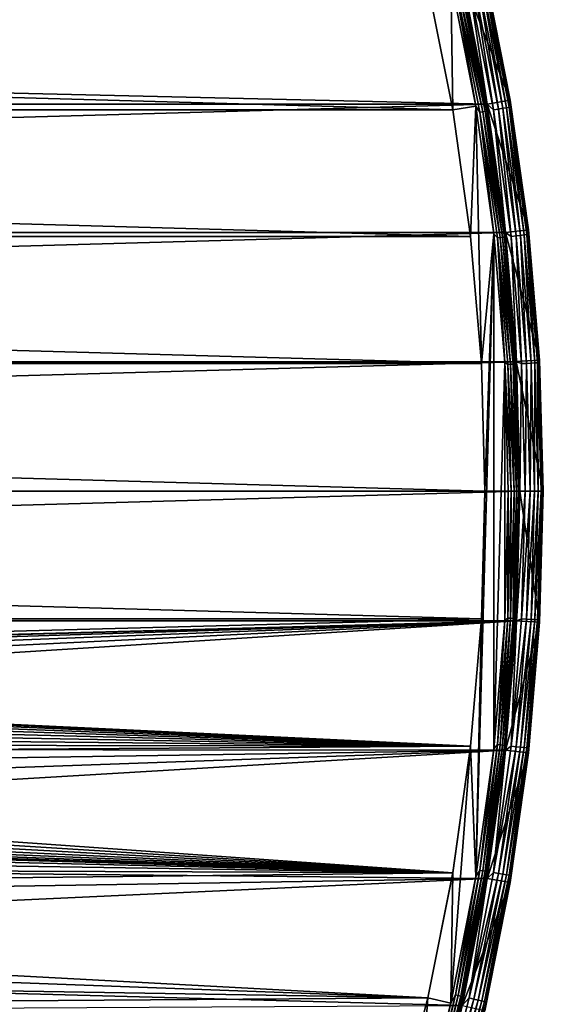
# Model space of a CAD drawing. Header units: millimetres. Extents: x -100 to 100, y -64 to 136.
# Tile 256 of 256: x 78 to 100, y 14 to 56. Entities that reach past the tile are written whole.
import ezdxf

# ---------------------------------------------------------------- set-up
doc = ezdxf.new("R2010")
doc.units = ezdxf.units.MM
doc.header["$LTSCALE"] = 159.143519
for name, color, linetype in [('393', 7, 'CONTINUOUS'), ('394', 7, 'CONTINUOUS'), ('395', 7, 'CONTINUOUS'), ('396', 7, 'CONTINUOUS'), ('397', 7, 'CONTINUOUS'), ('398', 7, 'CONTINUOUS'), ('399', 7, 'CONTINUOUS'), ('400', 7, 'CONTINUOUS'), ('401', 7, 'CONTINUOUS'), ('402', 7, 'CONTINUOUS'), ('403', 7, 'CONTINUOUS'), ('407', 7, 'CONTINUOUS'), ('408', 7, 'CONTINUOUS'), ('410', 7, 'CONTINUOUS')]:
    doc.layers.add(name, color=color, linetype=linetype)

msp = doc.modelspace()

# ---------------------------------------------------------------- linework, layer by layer
at = {"layer": '393', "color": 7, "linetype": 'CONTINUOUS', "true_color": 0xaaaaaa}
for points in [[(95.056, 57.494, 44.7), (96.032, 57.713, 44.7), (96.122, 52.131, 44.7), (95.056, 57.494, 44.7)], [(96.032, 57.713, 44.7), (97.109, 52.294, 44.7), (96.122, 52.131, 44.7), (96.032, 57.713, 44.7)], [(96.122, 52.131, 44.7), (97.109, 52.294, 44.7), (96.887, 46.716, 44.7), (96.122, 52.131, 44.7)], [(96.887, 46.716, 44.7), (97.109, 52.294, 44.7), (97.347, 41.267, 44.7), (96.887, 46.716, 44.7)], [(97.109, 52.294, 44.7), (97.881, 46.823, 44.7), (97.347, 41.267, 44.7), (97.109, 52.294, 44.7)], [(97.881, 24.777, 44.7), (97.109, 19.306, 44.7), (97.881, 46.823, 44.7), (97.881, 24.777, 44.7)], [(97.881, 46.823, 44.7), (97.109, 19.306, 44.7), (97.5, 35.8, 44.7), (97.881, 46.823, 44.7)], [(97.347, 41.267, 44.7), (97.881, 46.823, 44.7), (97.5, 35.8, 44.7), (97.347, 41.267, 44.7)], [(98.345, 41.317, 44.7), (97.881, 24.777, 44.7), (97.881, 46.823, 44.7), (98.345, 41.317, 44.7)], [(98.345, 30.283, 44.7), (97.881, 24.777, 44.7), (98.345, 41.317, 44.7), (98.345, 30.283, 44.7)], [(98.5, 35.8, 44.7), (98.345, 30.283, 44.7), (98.345, 41.317, 44.7), (98.5, 35.8, 44.7)], [(97.5, 35.8, 44.7), (97.109, 19.306, 44.7), (97.347, 30.333, 44.7), (97.5, 35.8, 44.7)], [(97.347, 30.333, 44.7), (97.109, 19.306, 44.7), (96.887, 24.884, 44.7), (97.347, 30.333, 44.7)], [(97.109, 19.306, 44.7), (96.032, 13.887, 44.7), (96.887, 24.884, 44.7), (97.109, 19.306, 44.7)], [(96.887, 24.884, 44.7), (96.032, 13.887, 44.7), (96.123, 19.47, 44.7), (96.887, 24.884, 44.7)], [(96.123, 19.47, 44.7), (96.032, 13.887, 44.7), (95.056, 14.106, 44.7), (96.123, 19.47, 44.7)], [(95.056, 14.106, 44.7), (94.652, 8.537, 44.7), (93.69, 8.81, 44.7), (95.056, 14.106, 44.7)], [(96.032, 13.887, 44.7), (94.652, 8.537, 44.7), (95.056, 14.106, 44.7), (96.032, 13.887, 44.7)]]:
    msp.add_3dface(points, dxfattribs=at)
at = {"layer": '394', "color": 7, "linetype": 'CONTINUOUS', "true_color": 0xaaaaaa}
for points in [[(98.844, 30.249, 44.2), (99, 35.8, 44.2), (98.844, 30.249, 37.7), (98.844, 30.249, 44.2)], [(98.844, 30.249, 37.7), (99, 35.8, 44.2), (99, 35.8, 37.7), (98.844, 30.249, 37.7)], [(98.378, 24.716, 44.2), (98.844, 30.249, 44.2), (98.378, 24.716, 37.7), (98.378, 24.716, 44.2)], [(98.378, 24.716, 37.7), (98.844, 30.249, 44.2), (98.844, 30.249, 37.7), (98.378, 24.716, 37.7)], [(97.601, 19.217, 44.2), (98.378, 24.716, 44.2), (97.601, 19.217, 37.7), (97.601, 19.217, 44.2)], [(97.601, 19.217, 37.7), (98.378, 24.716, 44.2), (98.378, 24.716, 37.7), (97.601, 19.217, 37.7)], [(96.518, 13.77, 44.2), (97.601, 19.217, 44.2), (96.518, 13.77, 37.7), (96.518, 13.77, 44.2)], [(96.518, 13.77, 37.7), (97.601, 19.217, 44.2), (97.601, 19.217, 37.7), (96.518, 13.77, 37.7)]]:
    msp.add_3dface(points, dxfattribs=at)
at = {"layer": '395', "color": 7, "linetype": 'CONTINUOUS', "true_color": 0xaaaaaa}
for points in [[(97.493, 58.052, 37.7), (98.587, 52.551, 37.7), (96.518, 57.83, 37.7), (97.493, 58.052, 37.7)], [(96.518, 57.83, 37.7), (98.587, 52.551, 37.7), (97.601, 52.383, 37.7), (96.518, 57.83, 37.7)], [(98.587, 52.551, 37.7), (99.371, 46.996, 37.7), (97.601, 52.383, 37.7), (98.587, 52.551, 37.7)], [(97.601, 52.383, 37.7), (99.371, 46.996, 37.7), (98.378, 46.884, 37.7), (97.601, 52.383, 37.7)], [(99.371, 46.996, 37.7), (99.843, 41.407, 37.7), (98.378, 46.884, 37.7), (99.371, 46.996, 37.7)], [(98.378, 46.884, 37.7), (99.843, 41.407, 37.7), (98.844, 41.351, 37.7), (98.378, 46.884, 37.7)], [(99.843, 41.407, 37.7), (100, 35.8, 37.7), (98.844, 41.351, 37.7), (99.843, 41.407, 37.7)], [(100, 35.8, 37.7), (99, 35.8, 37.7), (98.844, 41.351, 37.7), (100, 35.8, 37.7)], [(98.844, 30.249, 37.7), (99, 35.8, 37.7), (99.843, 30.193, 37.7), (98.844, 30.249, 37.7)], [(99, 35.8, 37.7), (100, 35.8, 37.7), (99.843, 30.193, 37.7), (99, 35.8, 37.7)], [(98.378, 24.716, 37.7), (98.844, 30.249, 37.7), (99.843, 30.193, 37.7), (98.378, 24.716, 37.7)], [(99.371, 24.604, 37.7), (98.378, 24.716, 37.7), (99.843, 30.193, 37.7), (99.371, 24.604, 37.7)], [(97.601, 19.217, 37.7), (98.378, 24.716, 37.7), (99.371, 24.604, 37.7), (97.601, 19.217, 37.7)], [(98.587, 19.049, 37.7), (97.601, 19.217, 37.7), (99.371, 24.604, 37.7), (98.587, 19.049, 37.7)], [(96.518, 13.77, 37.7), (97.601, 19.217, 37.7), (98.587, 19.049, 37.7), (96.518, 13.77, 37.7)], [(97.493, 13.548, 37.7), (96.518, 13.77, 37.7), (98.587, 19.049, 37.7), (97.493, 13.548, 37.7)]]:
    msp.add_3dface(points, dxfattribs=at)
at = {"layer": '396', "color": 7, "linetype": 'CONTINUOUS', "true_color": 0xaaaaaa}
for points in [[(99.843, 30.193, 37.7), (100, 35.8, 37.7), (99.843, 30.193, 44.7), (99.843, 30.193, 37.7)], [(99.843, 30.193, 44.7), (100, 35.8, 37.7), (100, 35.8, 44.7), (99.843, 30.193, 44.7)], [(99.371, 24.604, 37.7), (99.843, 30.193, 37.7), (99.371, 24.604, 44.7), (99.371, 24.604, 37.7)], [(99.371, 24.604, 44.7), (99.843, 30.193, 37.7), (99.843, 30.193, 44.7), (99.371, 24.604, 44.7)], [(98.587, 19.049, 37.7), (99.371, 24.604, 37.7), (98.587, 19.049, 44.7), (98.587, 19.049, 37.7)], [(98.587, 19.049, 44.7), (99.371, 24.604, 37.7), (99.371, 24.604, 44.7), (98.587, 19.049, 44.7)], [(97.493, 13.548, 37.7), (98.587, 19.049, 37.7), (97.493, 13.548, 44.7), (97.493, 13.548, 37.7)], [(97.493, 13.548, 44.7), (98.587, 19.049, 37.7), (98.587, 19.049, 44.7), (97.493, 13.548, 44.7)]]:
    msp.add_3dface(points, dxfattribs=at)
at = {"layer": '397', "color": 7, "linetype": 'CONTINUOUS', "true_color": 0xaaaaaa}
for points in [[(1.609, 54.747, 45.7), (0, 54.65, 45.7), (96.519, 57.824, 45.7), (1.609, 54.747, 45.7)], [(96.519, 57.824, 45.7), (0, 54.65, 45.7), (97.602, 52.378, 45.7), (96.519, 57.824, 45.7)], [(3.195, 55.038, 45.7), (1.609, 54.747, 45.7), (96.519, 57.824, 45.7), (3.195, 55.038, 45.7)], [(4.734, 55.518, 45.7), (3.195, 55.038, 45.7), (96.519, 57.824, 45.7), (4.734, 55.518, 45.7)], [(6.204, 56.179, 45.7), (4.734, 55.518, 45.7), (96.519, 57.824, 45.7), (6.204, 56.179, 45.7)], [(0, 54.65, 45.7), (-97.602, 52.378, 45.7), (97.602, 52.378, 45.7), (0, 54.65, 45.7)], [(-97.602, 52.378, 45.7), (-98.378, 46.879, 45.7), (97.602, 52.378, 45.7), (-97.602, 52.378, 45.7)], [(97.602, 52.378, 45.7), (-98.378, 46.879, 45.7), (98.378, 46.879, 45.7), (97.602, 52.378, 45.7)], [(-98.378, 46.879, 45.7), (-98.845, 41.345, 45.7), (98.378, 46.879, 45.7), (-98.378, 46.879, 45.7)], [(98.378, 46.879, 45.7), (-98.845, 41.345, 45.7), (98.845, 41.345, 45.7), (98.378, 46.879, 45.7)], [(-99, 35.8, 45.7), (99, 35.8, 45.7), (98.845, 41.345, 45.7), (-99, 35.8, 45.7)], [(-98.845, 41.345, 45.7), (-99, 35.8, 45.7), (98.845, 41.345, 45.7), (-98.845, 41.345, 45.7)], [(-98.845, 30.255, 45.7), (99, 35.8, 45.7), (-99, 35.8, 45.7), (-98.845, 30.255, 45.7)], [(98.845, 30.255, 45.7), (99, 35.8, 45.7), (-98.845, 30.255, 45.7), (98.845, 30.255, 45.7)], [(-1.398, 27.565, 45.7), (98.845, 30.255, 45.7), (-98.845, 30.255, 45.7), (-1.398, 27.565, 45.7)], [(-1.398, 27.565, 45.7), (1.398, 27.565, 45.7), (98.845, 30.255, 45.7), (-1.398, 27.565, 45.7)], [(1.398, 27.565, 45.7), (4.179, 27.282, 45.7), (98.845, 30.255, 45.7), (1.398, 27.565, 45.7)], [(4.179, 27.282, 45.7), (6.918, 26.719, 45.7), (98.845, 30.255, 45.7), (4.179, 27.282, 45.7)], [(6.918, 26.719, 45.7), (9.586, 25.882, 45.7), (98.845, 30.255, 45.7), (6.918, 26.719, 45.7)], [(9.586, 25.882, 45.7), (12.155, 24.779, 45.7), (98.845, 30.255, 45.7), (9.586, 25.882, 45.7)], [(98.845, 30.255, 45.7), (12.155, 24.779, 45.7), (98.378, 24.721, 45.7), (98.845, 30.255, 45.7)], [(12.155, 24.779, 45.7), (14.599, 23.423, 45.7), (98.378, 24.721, 45.7), (12.155, 24.779, 45.7)], [(14.599, 23.423, 45.7), (16.894, 21.825, 45.7), (98.378, 24.721, 45.7), (14.599, 23.423, 45.7)], [(16.894, 21.825, 45.7), (19.015, 20.004, 45.7), (98.378, 24.721, 45.7), (16.894, 21.825, 45.7)], [(98.378, 24.721, 45.7), (19.015, 20.004, 45.7), (97.602, 19.222, 45.7), (98.378, 24.721, 45.7)], [(19.015, 20.004, 45.7), (20.942, 17.978, 45.7), (97.602, 19.222, 45.7), (19.015, 20.004, 45.7)], [(20.942, 17.978, 45.7), (22.653, 15.767, 45.7), (97.602, 19.222, 45.7), (20.942, 17.978, 45.7)], [(97.602, 19.222, 45.7), (22.653, 15.767, 45.7), (96.519, 13.776, 45.7), (97.602, 19.222, 45.7)], [(22.653, 15.767, 45.7), (24.132, 13.394, 45.7), (96.519, 13.776, 45.7), (22.653, 15.767, 45.7)]]:
    msp.add_3dface(points, dxfattribs=at)
at = {"layer": '398', "color": 7, "linetype": 'CONTINUOUS', "true_color": 0xaaaaaa}
for points in [[(96.518, 57.83, 37.7), (97.601, 52.383, 37.7), (96.518, 57.83, 44.2), (96.518, 57.83, 37.7)], [(96.518, 57.83, 44.2), (97.601, 52.383, 37.7), (97.601, 52.383, 44.2), (96.518, 57.83, 44.2)], [(97.601, 52.383, 37.7), (98.378, 46.884, 37.7), (97.601, 52.383, 44.2), (97.601, 52.383, 37.7)], [(97.601, 52.383, 44.2), (98.378, 46.884, 37.7), (98.378, 46.884, 44.2), (97.601, 52.383, 44.2)], [(98.378, 46.884, 37.7), (98.844, 41.351, 37.7), (98.378, 46.884, 44.2), (98.378, 46.884, 37.7)], [(98.378, 46.884, 44.2), (98.844, 41.351, 37.7), (98.844, 41.351, 44.2), (98.378, 46.884, 44.2)], [(99, 35.8, 37.7), (99, 35.8, 44.2), (98.844, 41.351, 44.2), (99, 35.8, 37.7)], [(98.844, 41.351, 37.7), (99, 35.8, 37.7), (98.844, 41.351, 44.2), (98.844, 41.351, 37.7)]]:
    msp.add_3dface(points, dxfattribs=at)
at = {"layer": '399', "color": 7, "linetype": 'CONTINUOUS', "true_color": 0xaaaaaa}
for points in [[(98.587, 52.551, 37.7), (97.493, 58.052, 37.7), (98.587, 52.551, 44.7), (98.587, 52.551, 37.7)], [(98.587, 52.551, 44.7), (97.493, 58.052, 37.7), (97.493, 58.052, 44.7), (98.587, 52.551, 44.7)], [(99.371, 46.996, 37.7), (98.587, 52.551, 37.7), (99.371, 46.996, 44.7), (99.371, 46.996, 37.7)], [(99.371, 46.996, 44.7), (98.587, 52.551, 37.7), (98.587, 52.551, 44.7), (99.371, 46.996, 44.7)], [(99.843, 41.407, 37.7), (99.371, 46.996, 37.7), (99.843, 41.407, 44.7), (99.843, 41.407, 37.7)], [(99.843, 41.407, 44.7), (99.371, 46.996, 37.7), (99.371, 46.996, 44.7), (99.843, 41.407, 44.7)], [(100, 35.8, 37.7), (99.843, 41.407, 37.7), (100, 35.8, 44.7), (100, 35.8, 37.7)], [(100, 35.8, 44.7), (99.843, 41.407, 37.7), (99.843, 41.407, 44.7), (100, 35.8, 44.7)]]:
    msp.add_3dface(points, dxfattribs=at)
at = {"layer": '400', "color": 7, "linetype": 'CONTINUOUS', "true_color": 0xaaaaaa}
for points in [[(99, 35.8, 45.7), (98.845, 30.255, 45.7), (99.223, 35.8, 45.675), (99, 35.8, 45.7)], [(99.223, 35.8, 45.675), (98.845, 30.255, 45.7), (99.072, 30.334, 45.675), (99.223, 35.8, 45.675)], [(99.223, 35.8, 45.675), (99.072, 30.334, 45.675), (99.434, 35.8, 45.601), (99.223, 35.8, 45.675)], [(99.434, 35.8, 45.601), (99.072, 30.334, 45.675), (99.283, 30.322, 45.601), (99.434, 35.8, 45.601)], [(99.434, 35.8, 45.601), (99.283, 30.322, 45.601), (99.624, 35.8, 45.482), (99.434, 35.8, 45.601)], [(99.624, 35.8, 45.482), (99.283, 30.322, 45.601), (99.473, 30.312, 45.482), (99.624, 35.8, 45.482)], [(99.624, 35.8, 45.482), (99.473, 30.312, 45.482), (99.782, 35.8, 45.323), (99.624, 35.8, 45.482)], [(99.782, 35.8, 45.323), (99.473, 30.312, 45.482), (99.631, 30.303, 45.323), (99.782, 35.8, 45.323)], [(99.782, 35.8, 45.323), (99.631, 30.303, 45.323), (99.901, 35.8, 45.133), (99.782, 35.8, 45.323)], [(99.901, 35.8, 45.133), (99.631, 30.303, 45.323), (99.75, 30.297, 45.133), (99.901, 35.8, 45.133)], [(99.901, 35.8, 45.133), (99.75, 30.297, 45.133), (99.975, 35.8, 44.921), (99.901, 35.8, 45.133)], [(99.975, 35.8, 44.921), (99.75, 30.297, 45.133), (99.823, 30.293, 44.921), (99.975, 35.8, 44.921)], [(99.843, 30.193, 44.7), (100, 35.8, 44.7), (99.823, 30.293, 44.921), (99.843, 30.193, 44.7)], [(100, 35.8, 44.7), (99.975, 35.8, 44.921), (99.823, 30.293, 44.921), (100, 35.8, 44.7)], [(98.845, 30.255, 45.7), (98.378, 24.721, 45.7), (98.62, 24.885, 45.675), (98.845, 30.255, 45.7)], [(99.072, 30.334, 45.675), (98.845, 30.255, 45.7), (98.62, 24.885, 45.675), (99.072, 30.334, 45.675)], [(99.072, 30.334, 45.675), (98.62, 24.885, 45.675), (99.283, 30.322, 45.601), (99.072, 30.334, 45.675)], [(99.283, 30.322, 45.601), (98.62, 24.885, 45.675), (98.831, 24.861, 45.601), (99.283, 30.322, 45.601)], [(99.283, 30.322, 45.601), (98.831, 24.861, 45.601), (99.473, 30.312, 45.482), (99.283, 30.322, 45.601)], [(99.473, 30.312, 45.482), (98.831, 24.861, 45.601), (99.019, 24.841, 45.482), (99.473, 30.312, 45.482)], [(99.473, 30.312, 45.482), (99.019, 24.841, 45.482), (99.631, 30.303, 45.323), (99.473, 30.312, 45.482)], [(99.631, 30.303, 45.323), (99.019, 24.841, 45.482), (99.177, 24.823, 45.323), (99.631, 30.303, 45.323)], [(99.631, 30.303, 45.323), (99.177, 24.823, 45.323), (99.75, 30.297, 45.133), (99.631, 30.303, 45.323)], [(99.75, 30.297, 45.133), (99.177, 24.823, 45.323), (99.295, 24.81, 45.133), (99.75, 30.297, 45.133)], [(99.75, 30.297, 45.133), (99.295, 24.81, 45.133), (99.823, 30.293, 44.921), (99.75, 30.297, 45.133)], [(99.823, 30.293, 44.921), (99.295, 24.81, 45.133), (99.368, 24.802, 44.921), (99.823, 30.293, 44.921)], [(99.843, 30.193, 44.7), (99.823, 30.293, 44.921), (99.368, 24.802, 44.921), (99.843, 30.193, 44.7)], [(99.371, 24.604, 44.7), (99.843, 30.193, 44.7), (99.368, 24.802, 44.921), (99.371, 24.604, 44.7)], [(98.62, 24.885, 45.675), (98.378, 24.721, 45.7), (97.869, 19.469, 45.675), (98.62, 24.885, 45.675)], [(98.62, 24.885, 45.675), (97.869, 19.469, 45.675), (98.831, 24.861, 45.601), (98.62, 24.885, 45.675)], [(98.378, 24.721, 45.7), (97.602, 19.222, 45.7), (97.869, 19.469, 45.675), (98.378, 24.721, 45.7)], [(98.831, 24.861, 45.601), (97.869, 19.469, 45.675), (98.078, 19.434, 45.601), (98.831, 24.861, 45.601)], [(98.831, 24.861, 45.601), (98.078, 19.434, 45.601), (99.019, 24.841, 45.482), (98.831, 24.861, 45.601)], [(99.019, 24.841, 45.482), (98.078, 19.434, 45.601), (98.265, 19.402, 45.482), (99.019, 24.841, 45.482)], [(99.019, 24.841, 45.482), (98.265, 19.402, 45.482), (99.177, 24.823, 45.323), (99.019, 24.841, 45.482)], [(99.177, 24.823, 45.323), (98.265, 19.402, 45.482), (98.421, 19.376, 45.323), (99.177, 24.823, 45.323)], [(99.177, 24.823, 45.323), (98.421, 19.376, 45.323), (99.295, 24.81, 45.133), (99.177, 24.823, 45.323)], [(99.295, 24.81, 45.133), (98.421, 19.376, 45.323), (98.539, 19.357, 45.133), (99.295, 24.81, 45.133)], [(99.295, 24.81, 45.133), (98.539, 19.357, 45.133), (99.368, 24.802, 44.921), (99.295, 24.81, 45.133)], [(99.368, 24.802, 44.921), (98.539, 19.357, 45.133), (98.612, 19.345, 44.921), (99.368, 24.802, 44.921)], [(98.587, 19.049, 44.7), (99.371, 24.604, 44.7), (98.612, 19.345, 44.921), (98.587, 19.049, 44.7)], [(99.371, 24.604, 44.7), (99.368, 24.802, 44.921), (98.612, 19.345, 44.921), (99.371, 24.604, 44.7)], [(97.869, 19.469, 45.675), (97.602, 19.222, 45.7), (96.821, 14.102, 45.675), (97.869, 19.469, 45.675)], [(97.869, 19.469, 45.675), (96.821, 14.102, 45.675), (98.078, 19.434, 45.601), (97.869, 19.469, 45.675)], [(98.078, 19.434, 45.601), (96.821, 14.102, 45.675), (97.027, 14.056, 45.601), (98.078, 19.434, 45.601)], [(98.078, 19.434, 45.601), (97.027, 14.056, 45.601), (98.265, 19.402, 45.482), (98.078, 19.434, 45.601)], [(98.265, 19.402, 45.482), (97.027, 14.056, 45.601), (97.213, 14.014, 45.482), (98.265, 19.402, 45.482)], [(98.265, 19.402, 45.482), (97.213, 14.014, 45.482), (98.421, 19.376, 45.323), (98.265, 19.402, 45.482)], [(97.602, 19.222, 45.7), (96.519, 13.776, 45.7), (96.821, 14.102, 45.675), (97.602, 19.222, 45.7)], [(98.421, 19.376, 45.323), (97.213, 14.014, 45.482), (97.367, 13.98, 45.323), (98.421, 19.376, 45.323)], [(98.421, 19.376, 45.323), (97.367, 13.98, 45.323), (98.539, 19.357, 45.133), (98.421, 19.376, 45.323)], [(98.539, 19.357, 45.133), (97.367, 13.98, 45.323), (97.483, 13.953, 45.133), (98.539, 19.357, 45.133)], [(98.539, 19.357, 45.133), (97.483, 13.953, 45.133), (98.612, 19.345, 44.921), (98.539, 19.357, 45.133)], [(98.612, 19.345, 44.921), (97.483, 13.953, 45.133), (97.555, 13.937, 44.921), (98.612, 19.345, 44.921)], [(97.493, 13.548, 44.7), (98.587, 19.049, 44.7), (97.555, 13.937, 44.921), (97.493, 13.548, 44.7)], [(98.587, 19.049, 44.7), (98.612, 19.345, 44.921), (97.555, 13.937, 44.921), (98.587, 19.049, 44.7)], [(96.821, 14.102, 45.675), (96.519, 13.776, 45.7), (95.479, 8.801, 45.675), (96.821, 14.102, 45.675)], [(96.821, 14.102, 45.675), (95.479, 8.801, 45.675), (97.027, 14.056, 45.601), (96.821, 14.102, 45.675)], [(97.027, 14.056, 45.601), (95.479, 8.801, 45.675), (95.682, 8.744, 45.601), (97.027, 14.056, 45.601)], [(97.027, 14.056, 45.601), (95.682, 8.744, 45.601), (97.213, 14.014, 45.482), (97.027, 14.056, 45.601)], [(97.213, 14.014, 45.482), (95.682, 8.744, 45.601), (95.865, 8.692, 45.482), (97.213, 14.014, 45.482)], [(97.213, 14.014, 45.482), (95.865, 8.692, 45.482), (97.367, 13.98, 45.323), (97.213, 14.014, 45.482)], [(97.367, 13.98, 45.323), (95.865, 8.692, 45.482), (96.017, 8.649, 45.323), (97.367, 13.98, 45.323)], [(97.367, 13.98, 45.323), (96.017, 8.649, 45.323), (97.483, 13.953, 45.133), (97.367, 13.98, 45.323)], [(97.483, 13.953, 45.133), (96.017, 8.649, 45.323), (96.132, 8.616, 45.133), (97.483, 13.953, 45.133)], [(97.483, 13.953, 45.133), (96.132, 8.616, 45.133), (97.555, 13.937, 44.921), (97.483, 13.953, 45.133)], [(97.555, 13.937, 44.921), (96.132, 8.616, 45.133), (96.203, 8.596, 44.921), (97.555, 13.937, 44.921)], [(97.493, 13.548, 44.7), (97.555, 13.937, 44.921), (96.203, 8.596, 44.921), (97.493, 13.548, 44.7)]]:
    msp.add_3dface(points, dxfattribs=at)
at = {"layer": '401', "color": 7, "linetype": 'CONTINUOUS', "true_color": 0xaaaaaa}
for points in [[(96.519, 57.824, 45.7), (97.602, 52.378, 45.7), (96.821, 57.498, 45.675), (96.519, 57.824, 45.7)], [(98.587, 52.551, 44.7), (97.493, 58.052, 44.7), (97.555, 57.663, 44.921), (98.587, 52.551, 44.7)], [(96.821, 57.498, 45.675), (97.869, 52.131, 45.675), (97.027, 57.544, 45.601), (96.821, 57.498, 45.675)], [(96.821, 57.498, 45.675), (97.602, 52.378, 45.7), (97.869, 52.131, 45.675), (96.821, 57.498, 45.675)], [(97.027, 57.544, 45.601), (98.078, 52.166, 45.601), (97.213, 57.586, 45.482), (97.027, 57.544, 45.601)], [(97.027, 57.544, 45.601), (97.869, 52.131, 45.675), (98.078, 52.166, 45.601), (97.027, 57.544, 45.601)], [(97.213, 57.586, 45.482), (98.265, 52.198, 45.482), (97.367, 57.62, 45.323), (97.213, 57.586, 45.482)], [(97.213, 57.586, 45.482), (98.078, 52.166, 45.601), (98.265, 52.198, 45.482), (97.213, 57.586, 45.482)], [(97.367, 57.62, 45.323), (98.421, 52.224, 45.323), (97.483, 57.647, 45.133), (97.367, 57.62, 45.323)], [(97.367, 57.62, 45.323), (98.265, 52.198, 45.482), (98.421, 52.224, 45.323), (97.367, 57.62, 45.323)], [(97.483, 57.647, 45.133), (98.539, 52.243, 45.133), (97.555, 57.663, 44.921), (97.483, 57.647, 45.133)], [(97.483, 57.647, 45.133), (98.421, 52.224, 45.323), (98.539, 52.243, 45.133), (97.483, 57.647, 45.133)], [(98.587, 52.551, 44.7), (97.555, 57.663, 44.921), (98.612, 52.255, 44.921), (98.587, 52.551, 44.7)], [(97.555, 57.663, 44.921), (98.539, 52.243, 45.133), (98.612, 52.255, 44.921), (97.555, 57.663, 44.921)], [(97.602, 52.378, 45.7), (98.378, 46.879, 45.7), (97.869, 52.131, 45.675), (97.602, 52.378, 45.7)], [(99.371, 46.996, 44.7), (98.587, 52.551, 44.7), (98.612, 52.255, 44.921), (99.371, 46.996, 44.7)], [(97.869, 52.131, 45.675), (98.62, 46.715, 45.675), (98.078, 52.166, 45.601), (97.869, 52.131, 45.675)], [(97.869, 52.131, 45.675), (98.378, 46.879, 45.7), (98.62, 46.715, 45.675), (97.869, 52.131, 45.675)], [(98.078, 52.166, 45.601), (98.831, 46.739, 45.601), (98.265, 52.198, 45.482), (98.078, 52.166, 45.601)], [(98.078, 52.166, 45.601), (98.62, 46.715, 45.675), (98.831, 46.739, 45.601), (98.078, 52.166, 45.601)], [(98.265, 52.198, 45.482), (99.019, 46.759, 45.482), (98.421, 52.224, 45.323), (98.265, 52.198, 45.482)], [(98.265, 52.198, 45.482), (98.831, 46.739, 45.601), (99.019, 46.759, 45.482), (98.265, 52.198, 45.482)], [(98.421, 52.224, 45.323), (99.177, 46.777, 45.323), (98.539, 52.243, 45.133), (98.421, 52.224, 45.323)], [(98.421, 52.224, 45.323), (99.019, 46.759, 45.482), (99.177, 46.777, 45.323), (98.421, 52.224, 45.323)], [(98.539, 52.243, 45.133), (99.295, 46.79, 45.133), (98.612, 52.255, 44.921), (98.539, 52.243, 45.133)], [(98.539, 52.243, 45.133), (99.177, 46.777, 45.323), (99.295, 46.79, 45.133), (98.539, 52.243, 45.133)], [(99.371, 46.996, 44.7), (98.612, 52.255, 44.921), (99.368, 46.798, 44.921), (99.371, 46.996, 44.7)], [(98.612, 52.255, 44.921), (99.295, 46.79, 45.133), (99.368, 46.798, 44.921), (98.612, 52.255, 44.921)], [(98.378, 46.879, 45.7), (98.845, 41.345, 45.7), (98.62, 46.715, 45.675), (98.378, 46.879, 45.7)], [(99.843, 41.407, 44.7), (99.371, 46.996, 44.7), (99.368, 46.798, 44.921), (99.843, 41.407, 44.7)], [(98.62, 46.715, 45.675), (99.072, 41.266, 45.675), (98.831, 46.739, 45.601), (98.62, 46.715, 45.675)], [(98.62, 46.715, 45.675), (98.845, 41.345, 45.7), (99.072, 41.266, 45.675), (98.62, 46.715, 45.675)], [(98.831, 46.739, 45.601), (99.283, 41.278, 45.601), (99.019, 46.759, 45.482), (98.831, 46.739, 45.601)], [(98.831, 46.739, 45.601), (99.072, 41.266, 45.675), (99.283, 41.278, 45.601), (98.831, 46.739, 45.601)], [(99.019, 46.759, 45.482), (99.473, 41.288, 45.482), (99.177, 46.777, 45.323), (99.019, 46.759, 45.482)], [(99.019, 46.759, 45.482), (99.283, 41.278, 45.601), (99.473, 41.288, 45.482), (99.019, 46.759, 45.482)], [(99.177, 46.777, 45.323), (99.631, 41.297, 45.323), (99.295, 46.79, 45.133), (99.177, 46.777, 45.323)], [(99.177, 46.777, 45.323), (99.473, 41.288, 45.482), (99.631, 41.297, 45.323), (99.177, 46.777, 45.323)], [(99.295, 46.79, 45.133), (99.75, 41.303, 45.133), (99.368, 46.798, 44.921), (99.295, 46.79, 45.133)], [(99.295, 46.79, 45.133), (99.631, 41.297, 45.323), (99.75, 41.303, 45.133), (99.295, 46.79, 45.133)], [(99.843, 41.407, 44.7), (99.368, 46.798, 44.921), (99.823, 41.307, 44.921), (99.843, 41.407, 44.7)], [(99.368, 46.798, 44.921), (99.75, 41.303, 45.133), (99.823, 41.307, 44.921), (99.368, 46.798, 44.921)], [(98.845, 41.345, 45.7), (99, 35.8, 45.7), (99.072, 41.266, 45.675), (98.845, 41.345, 45.7)], [(99.975, 35.8, 44.921), (99.843, 41.407, 44.7), (99.823, 41.307, 44.921), (99.975, 35.8, 44.921)], [(100, 35.8, 44.7), (99.843, 41.407, 44.7), (99.975, 35.8, 44.921), (100, 35.8, 44.7)], [(99, 35.8, 45.7), (99.223, 35.8, 45.675), (99.072, 41.266, 45.675), (99, 35.8, 45.7)], [(99.072, 41.266, 45.675), (99.223, 35.8, 45.675), (99.283, 41.278, 45.601), (99.072, 41.266, 45.675)], [(99.223, 35.8, 45.675), (99.434, 35.8, 45.601), (99.283, 41.278, 45.601), (99.223, 35.8, 45.675)], [(99.283, 41.278, 45.601), (99.434, 35.8, 45.601), (99.473, 41.288, 45.482), (99.283, 41.278, 45.601)], [(99.434, 35.8, 45.601), (99.624, 35.8, 45.482), (99.473, 41.288, 45.482), (99.434, 35.8, 45.601)], [(99.473, 41.288, 45.482), (99.624, 35.8, 45.482), (99.631, 41.297, 45.323), (99.473, 41.288, 45.482)], [(99.624, 35.8, 45.482), (99.782, 35.8, 45.323), (99.631, 41.297, 45.323), (99.624, 35.8, 45.482)], [(99.631, 41.297, 45.323), (99.782, 35.8, 45.323), (99.75, 41.303, 45.133), (99.631, 41.297, 45.323)], [(99.75, 41.303, 45.133), (99.901, 35.8, 45.133), (99.823, 41.307, 44.921), (99.75, 41.303, 45.133)], [(99.782, 35.8, 45.323), (99.901, 35.8, 45.133), (99.75, 41.303, 45.133), (99.782, 35.8, 45.323)], [(99.901, 35.8, 45.133), (99.975, 35.8, 44.921), (99.823, 41.307, 44.921), (99.901, 35.8, 45.133)]]:
    msp.add_3dface(points, dxfattribs=at)
at = {"layer": '402', "color": 7, "linetype": 'CONTINUOUS', "true_color": 0xaaaaaa}
for points in [[(98.345, 30.283, 44.7), (98.5, 35.8, 44.7), (98.48, 30.367, 44.683), (98.345, 30.283, 44.7)], [(98.5, 35.8, 44.7), (98.629, 35.8, 44.683), (98.48, 30.367, 44.683), (98.5, 35.8, 44.7)], [(98.629, 35.8, 44.683), (98.6, 30.36, 44.633), (98.48, 30.367, 44.683), (98.629, 35.8, 44.683)], [(98.75, 35.8, 44.633), (98.704, 30.354, 44.553), (98.6, 30.36, 44.633), (98.75, 35.8, 44.633)], [(98.75, 35.8, 44.633), (98.6, 30.36, 44.633), (98.629, 35.8, 44.683), (98.75, 35.8, 44.633)], [(98.854, 35.8, 44.553), (98.783, 30.35, 44.45), (98.704, 30.354, 44.553), (98.854, 35.8, 44.553)], [(98.854, 35.8, 44.553), (98.704, 30.354, 44.553), (98.75, 35.8, 44.633), (98.854, 35.8, 44.553)], [(98.933, 35.8, 44.45), (98.833, 30.347, 44.329), (98.783, 30.35, 44.45), (98.933, 35.8, 44.45)], [(98.933, 35.8, 44.45), (98.783, 30.35, 44.45), (98.854, 35.8, 44.553), (98.933, 35.8, 44.45)], [(98.983, 35.8, 44.329), (98.844, 30.249, 44.2), (98.833, 30.347, 44.329), (98.983, 35.8, 44.329)], [(98.983, 35.8, 44.329), (98.833, 30.347, 44.329), (98.933, 35.8, 44.45), (98.983, 35.8, 44.329)], [(99, 35.8, 44.2), (98.844, 30.249, 44.2), (98.983, 35.8, 44.329), (99, 35.8, 44.2)], [(98.345, 30.283, 44.7), (98.48, 30.367, 44.683), (98.031, 24.95, 44.683), (98.345, 30.283, 44.7)], [(98.48, 30.367, 44.683), (98.151, 24.937, 44.633), (98.031, 24.95, 44.683), (98.48, 30.367, 44.683)], [(98.6, 30.36, 44.633), (98.151, 24.937, 44.633), (98.48, 30.367, 44.683), (98.6, 30.36, 44.633)], [(98.6, 30.36, 44.633), (98.254, 24.925, 44.553), (98.151, 24.937, 44.633), (98.6, 30.36, 44.633)], [(98.704, 30.354, 44.553), (98.254, 24.925, 44.553), (98.6, 30.36, 44.633), (98.704, 30.354, 44.553)], [(97.881, 24.777, 44.7), (98.345, 30.283, 44.7), (98.031, 24.95, 44.683), (97.881, 24.777, 44.7)], [(98.704, 30.354, 44.553), (98.333, 24.917, 44.45), (98.254, 24.925, 44.553), (98.704, 30.354, 44.553)], [(98.783, 30.35, 44.45), (98.333, 24.917, 44.45), (98.704, 30.354, 44.553), (98.783, 30.35, 44.45)], [(98.783, 30.35, 44.45), (98.382, 24.911, 44.329), (98.333, 24.917, 44.45), (98.783, 30.35, 44.45)], [(98.844, 30.249, 44.2), (98.378, 24.716, 44.2), (98.382, 24.911, 44.329), (98.844, 30.249, 44.2)], [(98.833, 30.347, 44.329), (98.382, 24.911, 44.329), (98.783, 30.35, 44.45), (98.833, 30.347, 44.329)], [(98.833, 30.347, 44.329), (98.844, 30.249, 44.2), (98.382, 24.911, 44.329), (98.833, 30.347, 44.329)], [(97.881, 24.777, 44.7), (98.031, 24.95, 44.683), (97.284, 19.566, 44.683), (97.881, 24.777, 44.7)], [(98.031, 24.95, 44.683), (97.403, 19.546, 44.633), (97.284, 19.566, 44.683), (98.031, 24.95, 44.683)], [(98.151, 24.937, 44.633), (97.403, 19.546, 44.633), (98.031, 24.95, 44.683), (98.151, 24.937, 44.633)], [(98.151, 24.937, 44.633), (97.506, 19.529, 44.553), (97.403, 19.546, 44.633), (98.151, 24.937, 44.633)], [(98.254, 24.925, 44.553), (97.506, 19.529, 44.553), (98.151, 24.937, 44.633), (98.254, 24.925, 44.553)], [(98.254, 24.925, 44.553), (97.584, 19.516, 44.45), (97.506, 19.529, 44.553), (98.254, 24.925, 44.553)], [(98.333, 24.917, 44.45), (97.584, 19.516, 44.45), (98.254, 24.925, 44.553), (98.333, 24.917, 44.45)], [(98.333, 24.917, 44.45), (97.633, 19.508, 44.329), (97.584, 19.516, 44.45), (98.333, 24.917, 44.45)], [(98.382, 24.911, 44.329), (97.633, 19.508, 44.329), (98.333, 24.917, 44.45), (98.382, 24.911, 44.329)], [(98.382, 24.911, 44.329), (98.378, 24.716, 44.2), (97.633, 19.508, 44.329), (98.382, 24.911, 44.329)], [(97.109, 19.306, 44.7), (97.881, 24.777, 44.7), (97.284, 19.566, 44.683), (97.109, 19.306, 44.7)], [(98.378, 24.716, 44.2), (97.601, 19.217, 44.2), (97.633, 19.508, 44.329), (98.378, 24.716, 44.2)], [(97.109, 19.306, 44.7), (97.284, 19.566, 44.683), (96.242, 14.232, 44.683), (97.109, 19.306, 44.7)], [(97.284, 19.566, 44.683), (96.36, 14.205, 44.633), (96.242, 14.232, 44.683), (97.284, 19.566, 44.683)], [(97.403, 19.546, 44.633), (96.36, 14.205, 44.633), (97.284, 19.566, 44.683), (97.403, 19.546, 44.633)], [(97.403, 19.546, 44.633), (96.461, 14.183, 44.553), (96.36, 14.205, 44.633), (97.403, 19.546, 44.633)], [(97.506, 19.529, 44.553), (96.461, 14.183, 44.553), (97.403, 19.546, 44.633), (97.506, 19.529, 44.553)], [(97.506, 19.529, 44.553), (96.539, 14.165, 44.45), (96.461, 14.183, 44.553), (97.506, 19.529, 44.553)], [(97.584, 19.516, 44.45), (96.539, 14.165, 44.45), (97.506, 19.529, 44.553), (97.584, 19.516, 44.45)], [(97.584, 19.516, 44.45), (96.587, 14.154, 44.329), (96.539, 14.165, 44.45), (97.584, 19.516, 44.45)], [(97.633, 19.508, 44.329), (96.587, 14.154, 44.329), (97.584, 19.516, 44.45), (97.633, 19.508, 44.329)], [(97.633, 19.508, 44.329), (97.601, 19.217, 44.2), (96.587, 14.154, 44.329), (97.633, 19.508, 44.329)], [(96.032, 13.887, 44.7), (97.109, 19.306, 44.7), (96.242, 14.232, 44.683), (96.032, 13.887, 44.7)], [(97.601, 19.217, 44.2), (96.518, 13.77, 44.2), (96.587, 14.154, 44.329), (97.601, 19.217, 44.2)], [(96.032, 13.887, 44.7), (96.242, 14.232, 44.683), (94.908, 8.963, 44.683), (96.032, 13.887, 44.7)], [(96.242, 14.232, 44.683), (95.024, 8.93, 44.633), (94.908, 8.963, 44.683), (96.242, 14.232, 44.683)], [(96.36, 14.205, 44.633), (95.024, 8.93, 44.633), (96.242, 14.232, 44.683), (96.36, 14.205, 44.633)], [(96.36, 14.205, 44.633), (95.124, 8.902, 44.553), (95.024, 8.93, 44.633), (96.36, 14.205, 44.633)], [(96.461, 14.183, 44.553), (95.124, 8.902, 44.553), (96.36, 14.205, 44.633), (96.461, 14.183, 44.553)], [(96.461, 14.183, 44.553), (95.2, 8.88, 44.45), (95.124, 8.902, 44.553), (96.461, 14.183, 44.553)], [(96.539, 14.165, 44.45), (95.2, 8.88, 44.45), (96.461, 14.183, 44.553), (96.539, 14.165, 44.45)], [(96.539, 14.165, 44.45), (95.248, 8.866, 44.329), (95.2, 8.88, 44.45), (96.539, 14.165, 44.45)], [(96.587, 14.154, 44.329), (95.248, 8.866, 44.329), (96.539, 14.165, 44.45), (96.587, 14.154, 44.329)], [(96.587, 14.154, 44.329), (96.518, 13.77, 44.2), (95.248, 8.866, 44.329), (96.587, 14.154, 44.329)], [(94.652, 8.537, 44.7), (96.032, 13.887, 44.7), (94.908, 8.963, 44.683), (94.652, 8.537, 44.7)]]:
    msp.add_3dface(points, dxfattribs=at)
at = {"layer": '403', "color": 7, "linetype": 'CONTINUOUS', "true_color": 0xaaaaaa}
for points in [[(96.518, 57.83, 44.2), (97.601, 52.383, 44.2), (96.587, 57.446, 44.329), (96.518, 57.83, 44.2)], [(97.109, 52.294, 44.7), (96.032, 57.713, 44.7), (96.242, 57.368, 44.683), (97.109, 52.294, 44.7)], [(96.36, 57.395, 44.633), (97.403, 52.054, 44.633), (96.242, 57.368, 44.683), (96.36, 57.395, 44.633)], [(97.109, 52.294, 44.7), (96.242, 57.368, 44.683), (97.284, 52.034, 44.683), (97.109, 52.294, 44.7)], [(96.242, 57.368, 44.683), (97.403, 52.054, 44.633), (97.284, 52.034, 44.683), (96.242, 57.368, 44.683)], [(96.461, 57.417, 44.553), (97.506, 52.071, 44.553), (96.36, 57.395, 44.633), (96.461, 57.417, 44.553)], [(96.36, 57.395, 44.633), (97.506, 52.071, 44.553), (97.403, 52.054, 44.633), (96.36, 57.395, 44.633)], [(96.539, 57.435, 44.45), (97.584, 52.084, 44.45), (96.461, 57.417, 44.553), (96.539, 57.435, 44.45)], [(96.461, 57.417, 44.553), (97.584, 52.084, 44.45), (97.506, 52.071, 44.553), (96.461, 57.417, 44.553)], [(96.587, 57.446, 44.329), (97.633, 52.092, 44.329), (96.539, 57.435, 44.45), (96.587, 57.446, 44.329)], [(96.539, 57.435, 44.45), (97.633, 52.092, 44.329), (97.584, 52.084, 44.45), (96.539, 57.435, 44.45)], [(96.587, 57.446, 44.329), (97.601, 52.383, 44.2), (97.633, 52.092, 44.329), (96.587, 57.446, 44.329)], [(97.881, 46.823, 44.7), (97.109, 52.294, 44.7), (97.284, 52.034, 44.683), (97.881, 46.823, 44.7)], [(97.601, 52.383, 44.2), (98.378, 46.884, 44.2), (97.633, 52.092, 44.329), (97.601, 52.383, 44.2)], [(97.403, 52.054, 44.633), (98.151, 46.663, 44.633), (97.284, 52.034, 44.683), (97.403, 52.054, 44.633)], [(97.881, 46.823, 44.7), (97.284, 52.034, 44.683), (98.031, 46.65, 44.683), (97.881, 46.823, 44.7)], [(97.284, 52.034, 44.683), (98.151, 46.663, 44.633), (98.031, 46.65, 44.683), (97.284, 52.034, 44.683)], [(97.506, 52.071, 44.553), (98.254, 46.675, 44.553), (97.403, 52.054, 44.633), (97.506, 52.071, 44.553)], [(97.403, 52.054, 44.633), (98.254, 46.675, 44.553), (98.151, 46.663, 44.633), (97.403, 52.054, 44.633)], [(97.584, 52.084, 44.45), (98.333, 46.683, 44.45), (97.506, 52.071, 44.553), (97.584, 52.084, 44.45)], [(97.506, 52.071, 44.553), (98.333, 46.683, 44.45), (98.254, 46.675, 44.553), (97.506, 52.071, 44.553)], [(97.633, 52.092, 44.329), (98.382, 46.689, 44.329), (97.584, 52.084, 44.45), (97.633, 52.092, 44.329)], [(97.584, 52.084, 44.45), (98.382, 46.689, 44.329), (98.333, 46.683, 44.45), (97.584, 52.084, 44.45)], [(97.633, 52.092, 44.329), (98.378, 46.884, 44.2), (98.382, 46.689, 44.329), (97.633, 52.092, 44.329)], [(98.345, 41.317, 44.7), (97.881, 46.823, 44.7), (98.031, 46.65, 44.683), (98.345, 41.317, 44.7)], [(98.378, 46.884, 44.2), (98.844, 41.351, 44.2), (98.382, 46.689, 44.329), (98.378, 46.884, 44.2)], [(98.151, 46.663, 44.633), (98.6, 41.24, 44.633), (98.031, 46.65, 44.683), (98.151, 46.663, 44.633)], [(98.345, 41.317, 44.7), (98.031, 46.65, 44.683), (98.48, 41.233, 44.683), (98.345, 41.317, 44.7)], [(98.031, 46.65, 44.683), (98.6, 41.24, 44.633), (98.48, 41.233, 44.683), (98.031, 46.65, 44.683)], [(98.254, 46.675, 44.553), (98.704, 41.246, 44.553), (98.151, 46.663, 44.633), (98.254, 46.675, 44.553)], [(98.151, 46.663, 44.633), (98.704, 41.246, 44.553), (98.6, 41.24, 44.633), (98.151, 46.663, 44.633)], [(98.333, 46.683, 44.45), (98.783, 41.25, 44.45), (98.254, 46.675, 44.553), (98.333, 46.683, 44.45)], [(98.254, 46.675, 44.553), (98.783, 41.25, 44.45), (98.704, 41.246, 44.553), (98.254, 46.675, 44.553)], [(98.382, 46.689, 44.329), (98.833, 41.253, 44.329), (98.333, 46.683, 44.45), (98.382, 46.689, 44.329)], [(98.333, 46.683, 44.45), (98.833, 41.253, 44.329), (98.783, 41.25, 44.45), (98.333, 46.683, 44.45)], [(98.382, 46.689, 44.329), (98.844, 41.351, 44.2), (98.833, 41.253, 44.329), (98.382, 46.689, 44.329)], [(98.844, 41.351, 44.2), (99, 35.8, 44.2), (98.833, 41.253, 44.329), (98.844, 41.351, 44.2)], [(98.5, 35.8, 44.7), (98.345, 41.317, 44.7), (98.629, 35.8, 44.683), (98.5, 35.8, 44.7)], [(98.629, 35.8, 44.683), (98.345, 41.317, 44.7), (98.48, 41.233, 44.683), (98.629, 35.8, 44.683)], [(98.6, 41.24, 44.633), (98.75, 35.8, 44.633), (98.48, 41.233, 44.683), (98.6, 41.24, 44.633)], [(98.75, 35.8, 44.633), (98.629, 35.8, 44.683), (98.48, 41.233, 44.683), (98.75, 35.8, 44.633)], [(98.704, 41.246, 44.553), (98.854, 35.8, 44.553), (98.6, 41.24, 44.633), (98.704, 41.246, 44.553)], [(98.854, 35.8, 44.553), (98.75, 35.8, 44.633), (98.6, 41.24, 44.633), (98.854, 35.8, 44.553)], [(98.783, 41.25, 44.45), (98.933, 35.8, 44.45), (98.704, 41.246, 44.553), (98.783, 41.25, 44.45)], [(98.933, 35.8, 44.45), (98.854, 35.8, 44.553), (98.704, 41.246, 44.553), (98.933, 35.8, 44.45)], [(98.833, 41.253, 44.329), (98.983, 35.8, 44.329), (98.783, 41.25, 44.45), (98.833, 41.253, 44.329)], [(98.983, 35.8, 44.329), (98.933, 35.8, 44.45), (98.783, 41.25, 44.45), (98.983, 35.8, 44.329)], [(99, 35.8, 44.2), (98.983, 35.8, 44.329), (98.833, 41.253, 44.329), (99, 35.8, 44.2)]]:
    msp.add_3dface(points, dxfattribs=at)
at = {"layer": '407', "color": 7, "linetype": 'CONTINUOUS'}
for points in [[(-95.055, 57.496, 36.7), (96.122, 52.132, 36.7), (-96.122, 52.132, 36.7), (-95.055, 57.496, 36.7)], [(95.055, 57.496, 36.7), (96.122, 52.132, 36.7), (-95.055, 57.496, 36.7), (95.055, 57.496, 36.7)], [(-96.122, 52.132, 36.7), (96.887, 46.716, 36.7), (-96.887, 46.716, 36.7), (-96.122, 52.132, 36.7)], [(96.122, 52.132, 36.7), (96.887, 46.716, 36.7), (-96.122, 52.132, 36.7), (96.122, 52.132, 36.7)], [(-96.887, 46.716, 36.7), (97.347, 41.267, 36.7), (-97.347, 41.267, 36.7), (-96.887, 46.716, 36.7)], [(96.887, 46.716, 36.7), (97.347, 41.267, 36.7), (-96.887, 46.716, 36.7), (96.887, 46.716, 36.7)], [(97.5, 35.8, 36.7), (-97.5, 35.8, 36.7), (-97.347, 41.267, 36.7), (97.5, 35.8, 36.7)], [(97.347, 41.267, 36.7), (97.5, 35.8, 36.7), (-97.347, 41.267, 36.7), (97.347, 41.267, 36.7)], [(-97.347, 30.333, 36.7), (-97.5, 35.8, 36.7), (97.347, 30.333, 36.7), (-97.347, 30.333, 36.7)], [(97.347, 30.333, 36.7), (-97.5, 35.8, 36.7), (97.5, 35.8, 36.7), (97.347, 30.333, 36.7)], [(23.2, 28.378, 36.7), (-97.347, 30.333, 36.7), (97.347, 30.333, 36.7), (23.2, 28.378, 36.7)], [(96.887, 24.884, 36.7), (23.2, 28.378, 36.7), (97.347, 30.333, 36.7), (96.887, 24.884, 36.7)], [(23.764, 28.21, 36.7), (23.2, 28.378, 36.7), (96.887, 24.884, 36.7), (23.764, 28.21, 36.7)], [(24.291, 27.949, 36.7), (23.764, 28.21, 36.7), (96.887, 24.884, 36.7), (24.291, 27.949, 36.7)], [(24.766, 27.601, 36.7), (24.291, 27.949, 36.7), (96.887, 24.884, 36.7), (24.766, 27.601, 36.7)], [(25.176, 27.178, 36.7), (24.766, 27.601, 36.7), (96.887, 24.884, 36.7), (25.176, 27.178, 36.7)], [(25.507, 26.692, 36.7), (25.176, 27.178, 36.7), (96.887, 24.884, 36.7), (25.507, 26.692, 36.7)], [(25.751, 26.156, 36.7), (25.507, 26.692, 36.7), (96.887, 24.884, 36.7), (25.751, 26.156, 36.7)], [(25.9, 25.586, 36.7), (25.751, 26.156, 36.7), (96.887, 24.884, 36.7), (25.9, 25.586, 36.7)], [(25.95, 25, 36.7), (25.9, 25.586, 36.7), (96.887, 24.884, 36.7), (25.95, 25, 36.7)], [(25.95, 25, 36.7), (96.887, 24.884, 36.7), (25.9, 24.414, 36.7), (25.95, 25, 36.7)], [(96.887, 24.884, 36.7), (96.122, 19.468, 36.7), (25.9, 24.414, 36.7), (96.887, 24.884, 36.7)], [(25.9, 24.414, 36.7), (96.122, 19.468, 36.7), (25.751, 23.844, 36.7), (25.9, 24.414, 36.7)], [(25.751, 23.844, 36.7), (96.122, 19.468, 36.7), (25.507, 23.308, 36.7), (25.751, 23.844, 36.7)], [(25.507, 23.308, 36.7), (96.122, 19.468, 36.7), (25.176, 22.822, 36.7), (25.507, 23.308, 36.7)], [(25.176, 22.822, 36.7), (96.122, 19.468, 36.7), (24.766, 22.399, 36.7), (25.176, 22.822, 36.7)], [(24.766, 22.399, 36.7), (96.122, 19.468, 36.7), (24.291, 22.051, 36.7), (24.766, 22.399, 36.7)], [(24.291, 22.051, 36.7), (96.122, 19.468, 36.7), (23.764, 21.79, 36.7), (24.291, 22.051, 36.7)], [(21.8, 21.622, 36.7), (96.122, 19.468, 36.7), (5.993, 21.584, 36.7), (21.8, 21.622, 36.7)], [(5.993, 21.584, 36.7), (96.122, 19.468, 36.7), (8.291, 20.809, 36.7), (5.993, 21.584, 36.7)], [(96.122, 19.468, 36.7), (21.8, 21.622, 36.7), (23.2, 21.622, 36.7), (96.122, 19.468, 36.7)], [(23.764, 21.79, 36.7), (96.122, 19.468, 36.7), (23.2, 21.622, 36.7), (23.764, 21.79, 36.7)], [(8.291, 20.809, 36.7), (96.122, 19.468, 36.7), (10.492, 19.791, 36.7), (8.291, 20.809, 36.7)], [(10.492, 19.791, 36.7), (96.122, 19.468, 36.7), (12.571, 18.54, 36.7), (10.492, 19.791, 36.7)], [(96.122, 19.468, 36.7), (95.055, 14.104, 36.7), (12.571, 18.54, 36.7), (96.122, 19.468, 36.7)], [(12.571, 18.54, 36.7), (95.055, 14.104, 36.7), (14.501, 17.072, 36.7), (12.571, 18.54, 36.7)], [(14.501, 17.072, 36.7), (95.055, 14.104, 36.7), (16.262, 15.404, 36.7), (14.501, 17.072, 36.7)], [(16.262, 15.404, 36.7), (95.055, 14.104, 36.7), (17.832, 13.556, 36.7), (16.262, 15.404, 36.7)], [(95.055, 14.104, 36.7), (93.69, 8.809, 36.7), (17.832, 13.556, 36.7), (95.055, 14.104, 36.7)]]:
    msp.add_3dface(points, dxfattribs=at)
at = {"layer": '408', "color": 7, "linetype": 'CONTINUOUS'}
for points in [[(95.056, 57.494, 44.7), (96.122, 52.132, 36.7), (95.055, 57.496, 36.7), (95.056, 57.494, 44.7)], [(95.056, 57.494, 44.7), (96.122, 52.131, 44.7), (96.122, 52.132, 36.7), (95.056, 57.494, 44.7)], [(96.122, 52.131, 44.7), (96.887, 46.716, 44.7), (96.122, 52.132, 36.7), (96.122, 52.131, 44.7)], [(96.887, 46.716, 44.7), (96.887, 46.716, 36.7), (96.122, 52.132, 36.7), (96.887, 46.716, 44.7)], [(96.887, 46.716, 44.7), (97.347, 41.267, 44.7), (96.887, 46.716, 36.7), (96.887, 46.716, 44.7)], [(97.347, 41.267, 44.7), (97.347, 41.267, 36.7), (96.887, 46.716, 36.7), (97.347, 41.267, 44.7)], [(97.347, 41.267, 44.7), (97.5, 35.8, 44.7), (97.347, 41.267, 36.7), (97.347, 41.267, 44.7)], [(97.5, 35.8, 44.7), (97.5, 35.8, 36.7), (97.347, 41.267, 36.7), (97.5, 35.8, 44.7)]]:
    msp.add_3dface(points, dxfattribs=at)
at = {"layer": '410', "color": 7, "linetype": 'CONTINUOUS'}
for points in [[(97.5, 35.8, 44.7), (97.347, 30.333, 44.7), (97.5, 35.8, 36.7), (97.5, 35.8, 44.7)], [(97.347, 30.333, 44.7), (97.347, 30.333, 36.7), (97.5, 35.8, 36.7), (97.347, 30.333, 44.7)], [(97.347, 30.333, 44.7), (96.887, 24.884, 44.7), (97.347, 30.333, 36.7), (97.347, 30.333, 44.7)], [(96.887, 24.884, 44.7), (96.887, 24.884, 36.7), (97.347, 30.333, 36.7), (96.887, 24.884, 44.7)], [(96.123, 19.47, 44.7), (96.122, 19.468, 36.7), (96.887, 24.884, 36.7), (96.123, 19.47, 44.7)], [(96.887, 24.884, 44.7), (96.123, 19.47, 44.7), (96.887, 24.884, 36.7), (96.887, 24.884, 44.7)], [(95.056, 14.106, 44.7), (95.055, 14.104, 36.7), (96.122, 19.468, 36.7), (95.056, 14.106, 44.7)], [(96.123, 19.47, 44.7), (95.056, 14.106, 44.7), (96.122, 19.468, 36.7), (96.123, 19.47, 44.7)], [(95.056, 14.106, 44.7), (93.69, 8.81, 44.7), (95.055, 14.104, 36.7), (95.056, 14.106, 44.7)], [(93.69, 8.81, 44.7), (93.69, 8.809, 36.7), (95.055, 14.104, 36.7), (93.69, 8.81, 44.7)]]:
    msp.add_3dface(points, dxfattribs=at)

doc.saveas('drawing.dxf')
